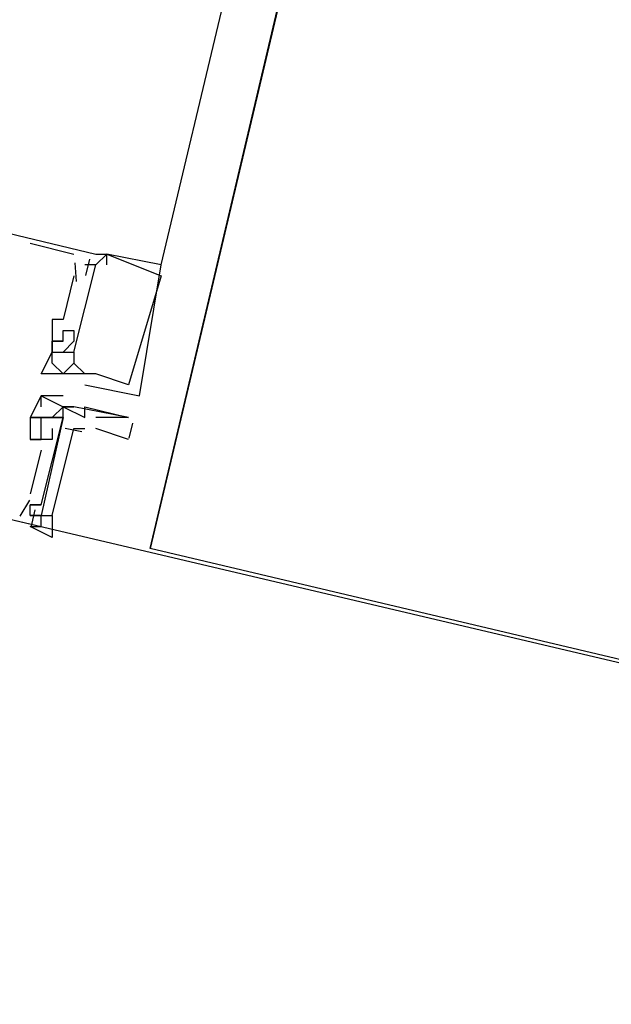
# Model space of a CAD drawing. Header units: feet. Extents: x -79 to 198, y -22 to 181.
# Tile 117 of 256: x 114.4 to 115.124, y 59.74 to 60.944. Entities that reach past the tile are written whole.
import ezdxf

# ---------------------------------------------------------------- set-up
doc = ezdxf.new("R2010")
doc.units = ezdxf.units.FT
doc.layers.add('A-LINEA', color=7, linetype='CONTINUOUS')
doc.layers.add('A-MURO-CONCRETO', color=8, linetype='CONTINUOUS')

msp = doc.modelspace()

# ---------------------------------------------------------------- linework, layer by layer
at = {"layer": 'A-LINEA'}
for p, q in [((121.84, 91.1111), (114.56, 60.2978)), ((114.5733, 60.6444), (116.24, 67.6578)), ((114.4133, 60.6711), (114.4667, 60.6578)), ((114.4133, 60.6711), (114.4133, 60.6711)), ((114.4133, 60.6711), (114.4667, 60.6578)), ((114.4133, 60.6711), (114.4133, 60.6711)), ((114.4133, 60.6711), (114.4667, 60.6578)), ((114.4133, 60.6711), (114.4133, 60.6711)), ((114.4667, 60.6578), (114.4667, 60.6578)), ((114.4667, 60.6578), (114.4667, 60.6578)), ((114.4667, 60.6578), (114.4667, 60.6578)), ((114.4933, 60.6578), (114.4933, 60.6578)), ((114.4933, 60.6578), (114.4933, 60.6578)), ((114.4933, 60.6578), (114.4933, 60.6578)), ((114.4933, 60.6578), (114.4933, 60.6578)), ((114.4933, 60.6578), (114.4933, 60.6578)), ((114.4933, 60.6578), (114.4933, 60.6578)), ((114.5067, 60.6578), (114.5067, 60.6578)), ((114.5067, 60.6578), (114.5067, 60.6578)), ((114.5067, 60.6578), (114.5067, 60.6578)), ((114.5067, 60.6578), (114.5067, 60.6578)), ((114.5067, 60.6578), (114.5067, 60.6578)), ((114.5067, 60.6578), (114.5067, 60.6578)), ((114.5067, 60.6578), (114.5067, 60.6578)), ((114.5067, 60.6578), (114.5067, 60.6578)), ((114.5067, 60.6578), (114.5067, 60.6578)), ((114.4679, 60.6469), (114.4695, 60.6242)), ((114.4679, 60.6469), (114.4695, 60.6242)), ((114.4679, 60.6469), (114.4695, 60.6242)), ((114.48, 60.6444), (114.48, 60.6444)), ((114.48, 60.6444), (114.48, 60.6444)), ((114.48, 60.6444), (114.48, 60.6444)), ((114.4857, 60.6517), (114.4809, 60.6317)), ((114.4857, 60.6517), (114.4809, 60.6317)), ((114.4857, 60.6517), (114.4809, 60.6317)), ((114.4933, 60.6444), (114.4933, 60.6444)), ((114.4933, 60.6444), (114.4933, 60.6444)), ((114.4933, 60.6444), (114.4933, 60.6444)), ((114.4933, 60.6444), (114.4933, 60.6444)), ((114.4933, 60.6444), (114.4933, 60.6444)), ((114.4933, 60.6444), (114.4933, 60.6444)), ((114.5067, 60.6444), (114.5067, 60.6444)), ((114.5067, 60.6444), (114.5067, 60.6444)), ((114.5067, 60.6444), (114.5067, 60.6444)), ((114.5733, 60.6444), (114.5733, 60.6444)), ((114.5733, 60.6444), (114.5733, 60.6444)), ((114.5733, 60.6444), (114.5733, 60.6444)), ((114.4667, 60.6311), (114.4667, 60.6311)), ((114.4667, 60.6311), (114.4667, 60.6311)), ((114.4667, 60.6311), (114.4667, 60.6311)), ((114.5733, 60.6311), (114.5733, 60.6311)), ((114.5733, 60.6311), (114.5733, 60.6311)), ((114.5733, 60.6311), (114.5733, 60.6311)), ((114.44, 60.5778), (114.44, 60.5778)), ((114.44, 60.5778), (114.44, 60.5778)), ((114.44, 60.5778), (114.44, 60.5778)), ((114.4533, 60.5778), (114.4533, 60.5778)), ((114.4533, 60.5778), (114.4533, 60.5778)), ((114.4533, 60.5778), (114.4533, 60.5778)), ((114.4533, 60.5644), (114.4533, 60.5644)), ((114.4533, 60.5644), (114.4533, 60.5644)), ((114.4533, 60.5644), (114.4533, 60.5644)), ((114.4667, 60.5644), (114.4667, 60.5644)), ((114.4667, 60.5644), (114.4667, 60.5644)), ((114.4667, 60.5644), (114.4667, 60.5644)), ((114.44, 60.5511), (114.44, 60.5511)), ((114.44, 60.5511), (114.44, 60.5511)), ((114.44, 60.5511), (114.44, 60.5511)), ((114.44, 60.5511), (114.44, 60.5511)), ((114.44, 60.5511), (114.44, 60.5511)), ((114.44, 60.5511), (114.44, 60.5511)), ((114.4533, 60.5511), (114.4533, 60.5511)), ((114.4533, 60.5511), (114.4533, 60.5511)), ((114.4533, 60.5511), (114.4533, 60.5511)), ((114.4533, 60.5511), (114.4533, 60.5511)), ((114.4533, 60.5511), (114.4533, 60.5511)), ((114.4533, 60.5511), (114.4533, 60.5511)), ((114.4667, 60.5511), (114.4667, 60.5511)), ((114.4667, 60.5511), (114.4667, 60.5511)), ((114.4667, 60.5511), (114.4667, 60.5511)), ((114.44, 60.5378), (114.44, 60.5378)), ((114.44, 60.5378), (114.44, 60.5378)), ((114.44, 60.5378), (114.44, 60.5378)), ((114.44, 60.5378), (114.44, 60.5378)), ((114.44, 60.5378), (114.44, 60.5378)), ((114.44, 60.5378), (114.44, 60.5378)), ((114.44, 60.5378), (114.44, 60.5378)), ((114.44, 60.5378), (114.44, 60.5378)), ((114.44, 60.5378), (114.44, 60.5378)), ((114.4533, 60.5378), (114.4533, 60.5378)), ((114.4533, 60.5378), (114.4533, 60.5378)), ((114.4533, 60.5378), (114.4533, 60.5378)), ((114.4533, 60.5378), (114.4533, 60.5378)), ((114.4533, 60.5378), (114.4533, 60.5378)), ((114.4533, 60.5378), (114.4533, 60.5378)), ((114.4533, 60.5378), (114.4533, 60.5378)), ((114.4533, 60.5378), (114.4533, 60.5378)), ((114.4533, 60.5378), (114.4533, 60.5378)), ((114.4667, 60.5378), (114.4667, 60.5378)), ((114.4667, 60.5378), (114.4667, 60.5378)), ((114.4667, 60.5378), (114.4667, 60.5378)), ((114.4667, 60.5378), (114.4667, 60.5378)), ((114.4667, 60.5378), (114.4667, 60.5378)), ((114.4667, 60.5378), (114.4667, 60.5378)), ((114.4667, 60.5378), (114.4667, 60.5378)), ((114.4667, 60.5378), (114.4667, 60.5378)), ((114.4667, 60.5378), (114.4667, 60.5378)), ((114.4667, 60.5378), (114.4667, 60.5378)), ((114.4667, 60.5378), (114.4667, 60.5378)), ((114.4667, 60.5378), (114.4667, 60.5378)), ((114.44, 60.5244), (114.44, 60.5244)), ((114.44, 60.5244), (114.44, 60.5244)), ((114.44, 60.5244), (114.44, 60.5244)), ((114.4667, 60.5244), (114.4667, 60.5244)), ((114.4667, 60.5244), (114.4667, 60.5244)), ((114.4667, 60.5244), (114.4667, 60.5244)), ((114.4667, 60.5244), (114.4667, 60.5244)), ((114.4667, 60.5244), (114.4667, 60.5244)), ((114.4667, 60.5244), (114.4667, 60.5244)), ((114.4267, 60.5111), (114.4267, 60.5111)), ((114.4267, 60.5111), (114.4267, 60.5111)), ((114.4267, 60.5111), (114.4267, 60.5111)), ((114.44, 60.5111), (114.44, 60.5111)), ((114.44, 60.5111), (114.44, 60.5111)), ((114.44, 60.5111), (114.44, 60.5111)), ((114.4533, 60.5111), (114.4533, 60.5111)), ((114.4533, 60.5111), (114.4533, 60.5111)), ((114.4533, 60.5111), (114.4533, 60.5111)), ((114.4667, 60.5111), (114.4667, 60.5111)), ((114.4667, 60.5111), (114.4667, 60.5111)), ((114.4667, 60.5111), (114.4667, 60.5111)), ((114.48, 60.5111), (114.48, 60.5111)), ((114.48, 60.5111), (114.48, 60.5111)), ((114.48, 60.5111), (114.48, 60.5111)), ((114.48, 60.5111), (114.48, 60.5111)), ((114.48, 60.5111), (114.48, 60.5111)), ((114.48, 60.5111), (114.48, 60.5111)), ((114.48, 60.5111), (114.48, 60.5111)), ((114.48, 60.5111), (114.48, 60.5111)), ((114.48, 60.5111), (114.48, 60.5111)), ((114.4933, 60.5111), (114.4933, 60.5111)), ((114.4933, 60.5111), (114.4933, 60.5111)), ((114.4933, 60.5111), (114.4933, 60.5111)), ((114.4933, 60.5111), (114.4933, 60.5111)), ((114.4933, 60.5111), (114.4933, 60.5111)), ((114.4933, 60.5111), (114.4933, 60.5111)), ((114.48, 60.4978), (114.48, 60.4978)), ((114.48, 60.4978), (114.48, 60.4978)), ((114.48, 60.4978), (114.48, 60.4978)), ((114.5333, 60.4978), (114.5333, 60.4978)), ((114.5333, 60.4978), (114.5333, 60.4978)), ((114.5333, 60.4978), (114.5333, 60.4978)), ((114.4267, 60.4844), (114.4267, 60.4844)), ((114.4267, 60.4844), (114.4267, 60.4844)), ((114.44, 60.4844), (114.44, 60.4844)), ((114.4533, 60.4844), (114.4533, 60.4844)), ((114.5467, 60.4844), (114.5467, 60.4844)), ((114.5467, 60.4844), (114.5467, 60.4844)), ((114.5467, 60.4844), (114.5467, 60.4844)), ((114.4267, 60.4711), (114.4267, 60.4711)), ((114.4533, 60.4711), (114.48, 60.4578)), ((114.4533, 60.4711), (114.4533, 60.4711)), ((114.4533, 60.4711), (114.4533, 60.4711)), ((114.4533, 60.4711), (114.4533, 60.4711)), ((114.4533, 60.4711), (114.4533, 60.4711)), ((114.4533, 60.4711), (114.4533, 60.4711)), ((114.4667, 60.4711), (114.4667, 60.4711)), ((114.4667, 60.4711), (114.4667, 60.4711)), ((114.48, 60.4711), (114.48, 60.4711)), ((114.4133, 60.4578), (114.4133, 60.4578)), ((114.4133, 60.4578), (114.4133, 60.4578)), ((114.4133, 60.4578), (114.4133, 60.4578)), ((114.4133, 60.4578), (114.4133, 60.4578)), ((114.4267, 60.4578), (114.4267, 60.4578)), ((114.4267, 60.4578), (114.4267, 60.4578)), ((114.4267, 60.4578), (114.4267, 60.4578)), ((114.4267, 60.4578), (114.4267, 60.4578)), ((114.4267, 60.4578), (114.4267, 60.4578)), ((114.44, 60.4578), (114.44, 60.4578)), ((114.44, 60.4578), (114.44, 60.4578)), ((114.44, 60.4578), (114.44, 60.4578)), ((114.44, 60.4578), (114.44, 60.4578)), ((114.44, 60.4578), (114.44, 60.4578)), ((114.44, 60.4578), (114.44, 60.4578)), ((114.4533, 60.4578), (114.4533, 60.4578)), ((114.4533, 60.4578), (114.4533, 60.4578)), ((114.4533, 60.4578), (114.4533, 60.4578)), ((114.4533, 60.4578), (114.4533, 60.4578)), ((114.48, 60.4578), (114.48, 60.4578)), ((114.5333, 60.4578), (114.5333, 60.4578)), ((114.5383, 60.451), (114.534, 60.4327)), ((114.4267, 60.4444), (114.4267, 60.4444)), ((114.4267, 60.4444), (114.4267, 60.4444)), ((114.4267, 60.4444), (114.4267, 60.4444)), ((114.44, 60.4444), (114.44, 60.4444)), ((114.44, 60.4444), (114.44, 60.4444)), ((114.44, 60.4444), (114.44, 60.4444)), ((114.4762, 60.4403), (114.4559, 60.4442)), ((114.4762, 60.4403), (114.4559, 60.4442)), ((114.4762, 60.4403), (114.4559, 60.4442)), ((114.5333, 60.4311), (114.4933, 60.4444)), ((114.4267, 60.4311), (114.4133, 60.4311)), ((114.4133, 60.4311), (114.4133, 60.4311)), ((114.4133, 60.4311), (114.4133, 60.4311)), ((114.4267, 60.4311), (114.4133, 60.4311)), ((114.4133, 60.4311), (114.4133, 60.4311)), ((114.4133, 60.4311), (114.4133, 60.4311)), ((114.4267, 60.4311), (114.4133, 60.4311)), ((114.4133, 60.4311), (114.4133, 60.4311)), ((114.4133, 60.4311), (114.4133, 60.4311)), ((114.4267, 60.4311), (114.4267, 60.4311)), ((114.4267, 60.4311), (114.4267, 60.4311)), ((114.4267, 60.4311), (114.4267, 60.4311)), ((114.4267, 60.4311), (114.4267, 60.4311)), ((114.4267, 60.4311), (114.4267, 60.4311)), ((114.4267, 60.4311), (114.4267, 60.4311)), ((114.44, 60.4311), (114.44, 60.4311)), ((114.44, 60.4311), (114.44, 60.4311)), ((114.44, 60.4311), (114.44, 60.4311)), ((114.44, 60.4311), (114.44, 60.4311)), ((114.44, 60.4311), (114.44, 60.4311)), ((114.44, 60.4311), (114.44, 60.4311)), ((114.4267, 60.4178), (114.4133, 60.3644)), ((114.4267, 60.4178), (114.4133, 60.3644)), ((114.4267, 60.4178), (114.4133, 60.3644)), ((114.4267, 60.4178), (114.4267, 60.4178)), ((114.4267, 60.4178), (114.4267, 60.4178)), ((114.4267, 60.4178), (114.4267, 60.4178)), ((114.4133, 60.3644), (114.4133, 60.3644)), ((114.4133, 60.3644), (114.4133, 60.3644)), ((114.4133, 60.3644), (114.4133, 60.3644)), ((114.4121, 60.3568), (114.4006, 60.3373)), ((114.4121, 60.3568), (114.4006, 60.3373)), ((114.4121, 60.3568), (114.4006, 60.3373)), ((114.4133, 60.3511), (114.4133, 60.3511)), ((114.4133, 60.3511), (114.4133, 60.3511)), ((114.4133, 60.3511), (114.4133, 60.3511)), ((114.419, 60.3451), (114.4143, 60.325)), ((114.419, 60.3451), (114.4143, 60.325)), ((114.419, 60.3451), (114.4143, 60.325)), ((114.4267, 60.3511), (114.4267, 60.3511)), ((114.4267, 60.3511), (114.4267, 60.3511)), ((114.4267, 60.3511), (114.4267, 60.3511)), ((114.4133, 60.3378), (114.4133, 60.3378)), ((114.4133, 60.3378), (114.4133, 60.3378)), ((114.4133, 60.3378), (114.4133, 60.3378)), ((114.4133, 60.3378), (114.4133, 60.3378)), ((114.4133, 60.3378), (114.4133, 60.3378)), ((114.4133, 60.3378), (114.4133, 60.3378)), ((114.4267, 60.3378), (114.4267, 60.3378)), ((114.4267, 60.3378), (114.4267, 60.3378)), ((114.4267, 60.3378), (114.4267, 60.3378)), ((114.4267, 60.3244), (114.4267, 60.3244)), ((114.4267, 60.3244), (114.4267, 60.3244)), ((114.4267, 60.3244), (114.4267, 60.3244))]:
    msp.add_line(p, q, dxfattribs=at)
for points in [[(119.2267, 38.2711), (123.76, 57.4311), (117, 59.0311), (117.1467, 59.6844), (114.56, 60.2978), (115.0667, 62.4444), (118.2, 75.6978), (129.9467, 72.9244)], [(113.8133, 60.6711), (113.8, 60.6578), (113.7867, 60.6711), (113.8267, 60.8178), (114.4933, 60.6578), (114.5067, 60.6578)], [(113.8133, 60.6711), (113.8, 60.6578), (113.7867, 60.6711), (113.8267, 60.8178), (114.4933, 60.6578), (114.5067, 60.6578)], [(113.8133, 60.6711), (113.8, 60.6578), (113.7867, 60.6711), (113.8267, 60.8178), (114.4933, 60.6578), (114.5067, 60.6578)], [(114.5067, 60.6444), (114.5067, 60.6578), (114.5733, 60.6311), (114.5733, 60.6311), (114.5333, 60.4978), (114.5333, 60.4978), (114.4933, 60.5111), (114.4933, 60.5111), (114.48, 60.5111), (114.48, 60.5111), (114.4667, 60.5244)], [(114.5067, 60.6444), (114.5067, 60.6578), (114.5733, 60.6311), (114.5733, 60.6311), (114.5333, 60.4978), (114.5333, 60.4978), (114.4933, 60.5111), (114.4933, 60.5111), (114.48, 60.5111), (114.48, 60.5111), (114.4667, 60.5244)], [(114.5067, 60.6444), (114.5067, 60.6578), (114.5733, 60.6311), (114.5733, 60.6311), (114.5333, 60.4978), (114.5333, 60.4978), (114.4933, 60.5111), (114.4933, 60.5111), (114.48, 60.5111), (114.48, 60.5111), (114.4667, 60.5244)], [(114.48, 60.4978), (114.5467, 60.4844), (114.5733, 60.6444), (114.5733, 60.6444), (114.5067, 60.6578), (114.4933, 60.6444)], [(114.48, 60.4978), (114.5467, 60.4844), (114.5733, 60.6444), (114.5733, 60.6444), (114.5067, 60.6578), (114.4933, 60.6444)], [(114.48, 60.4978), (114.5467, 60.4844), (114.5733, 60.6444), (114.5733, 60.6444), (114.5067, 60.6578), (114.4933, 60.6444)], [(113.7733, 60.6444), (113.7467, 60.4844), (114.4267, 60.3244), (114.4267, 60.3378)], [(113.7733, 60.6444), (113.7467, 60.4844), (114.4267, 60.3244), (114.4267, 60.3378)], [(113.7733, 60.6444), (113.7467, 60.4844), (114.4267, 60.3244), (114.4267, 60.3378)], [(114.4533, 60.5378), (114.4533, 60.5378), (114.4667, 60.5378), (114.4933, 60.6444), (114.48, 60.6444)], [(114.4533, 60.5378), (114.4533, 60.5378), (114.4667, 60.5378), (114.4933, 60.6444), (114.48, 60.6444)], [(114.4533, 60.5378), (114.4533, 60.5378), (114.4667, 60.5378), (114.4933, 60.6444), (114.48, 60.6444)], [(114.4667, 60.6311), (114.4533, 60.5778), (114.44, 60.5778), (114.44, 60.5378), (114.44, 60.5511), (114.4533, 60.5511), (114.44, 60.5511)], [(114.4667, 60.6311), (114.4533, 60.5778), (114.44, 60.5778), (114.44, 60.5378), (114.44, 60.5511), (114.4533, 60.5511), (114.44, 60.5511)], [(114.4667, 60.6311), (114.4533, 60.5778), (114.44, 60.5778), (114.44, 60.5378), (114.44, 60.5511), (114.4533, 60.5511), (114.44, 60.5511)], [(114.4533, 60.5511), (114.4533, 60.5644), (114.4667, 60.5644), (114.4667, 60.5511), (114.4533, 60.5378), (114.4667, 60.5378)], [(114.4533, 60.5511), (114.4533, 60.5644), (114.4667, 60.5644), (114.4667, 60.5511), (114.4533, 60.5378), (114.4667, 60.5378)], [(114.4533, 60.5511), (114.4533, 60.5644), (114.4667, 60.5644), (114.4667, 60.5511), (114.4533, 60.5378), (114.4667, 60.5378)], [(114.48, 60.5111), (114.4667, 60.5111), (114.44, 60.5111), (114.4267, 60.5111), (114.44, 60.5378), (114.44, 60.5378), (114.44, 60.5378), (114.44, 60.5378), (114.4533, 60.5378), (114.4533, 60.5378)], [(114.48, 60.5111), (114.4667, 60.5111), (114.44, 60.5111), (114.4267, 60.5111), (114.44, 60.5378), (114.44, 60.5378), (114.44, 60.5378), (114.44, 60.5378), (114.4533, 60.5378), (114.4533, 60.5378)], [(114.48, 60.5111), (114.4667, 60.5111), (114.44, 60.5111), (114.4267, 60.5111), (114.44, 60.5378), (114.44, 60.5378), (114.44, 60.5378), (114.44, 60.5378), (114.4533, 60.5378), (114.4533, 60.5378)], [(114.4667, 60.5378), (114.4667, 60.5244), (114.4667, 60.5244), (114.4533, 60.5111), (114.44, 60.5244), (114.44, 60.5378), (114.4667, 60.5378)], [(114.4667, 60.5378), (114.4667, 60.5244), (114.4667, 60.5244), (114.4533, 60.5111), (114.44, 60.5244), (114.44, 60.5378), (114.4667, 60.5378)], [(114.4667, 60.5378), (114.4667, 60.5244), (114.4667, 60.5244), (114.4533, 60.5111), (114.44, 60.5244), (114.44, 60.5378), (114.4667, 60.5378)], [(117.1467, 59.6844), (116.8, 58.2178), (113.4, 59.0311), (113.7467, 60.4844), (117.1467, 59.6844)], [(114.4533, 60.4844), (114.44, 60.4844), (114.4267, 60.4844), (114.4133, 60.4578), (114.4267, 60.4578), (114.4267, 60.4578), (114.4267, 60.4578), (114.4267, 60.4578), (114.44, 60.4578), (114.44, 60.4578), (114.4533, 60.4578), (114.4533, 60.4711), (114.4533, 60.4711)], [(114.4267, 60.4711), (114.4267, 60.4844), (114.4533, 60.4711), (114.44, 60.4578), (114.4267, 60.4578)], [(114.48, 60.4578), (114.48, 60.4711), (114.48, 60.4711), (114.48, 60.4711), (114.5333, 60.4578), (114.5333, 60.4578), (114.4667, 60.4711), (114.4533, 60.4711), (114.4667, 60.4711)], [(114.4133, 60.3511), (114.4267, 60.3511), (114.4533, 60.4578), (114.44, 60.4578)], [(114.4267, 60.4311), (114.4267, 60.4311), (114.4133, 60.4311), (114.4267, 60.4311), (114.4267, 60.4444), (114.4267, 60.4578), (114.4133, 60.4578), (114.4133, 60.4311)], [(114.4133, 60.3511), (114.4267, 60.3511), (114.4533, 60.4578), (114.44, 60.4578)], [(114.4267, 60.4311), (114.4267, 60.4311), (114.4133, 60.4311), (114.4267, 60.4311), (114.4267, 60.4444), (114.4267, 60.4578), (114.4133, 60.4578), (114.4133, 60.4311)], [(114.4133, 60.3511), (114.4267, 60.3511), (114.4533, 60.4578), (114.44, 60.4578)], [(114.4267, 60.4311), (114.4267, 60.4311), (114.4133, 60.4311), (114.4267, 60.4311), (114.4267, 60.4444), (114.4267, 60.4578), (114.4133, 60.4578), (114.4133, 60.4311)], [(114.4533, 60.4578), (114.4267, 60.3378), (114.44, 60.3378), (114.4667, 60.4444), (114.48, 60.4444)], [(114.4533, 60.4578), (114.4267, 60.3378), (114.44, 60.3378), (114.4667, 60.4444), (114.48, 60.4444)], [(114.4533, 60.4578), (114.4267, 60.3378), (114.44, 60.3378), (114.4667, 60.4444), (114.48, 60.4444)], [(114.5333, 60.4578), (114.4933, 60.4578), (114.4933, 60.4578)], [(114.44, 60.4444), (114.44, 60.4311), (114.4267, 60.4311)], [(114.44, 60.4444), (114.44, 60.4311), (114.4267, 60.4311)], [(114.44, 60.4444), (114.44, 60.4311), (114.4267, 60.4311)], [(114.4133, 60.3378), (114.4267, 60.3378), (114.44, 60.3378), (114.44, 60.3111), (114.4133, 60.3244), (114.4267, 60.3244), (114.4267, 60.3378), (114.4133, 60.3378), (114.4133, 60.3511), (114.4267, 60.3511), (114.4133, 60.3511)]]:
    msp.add_lwpolyline(points, dxfattribs=at)
at = {"layer": 'A-MURO-CONCRETO'}
msp.add_lwpolyline([(113.7467, 60.4844), (117.1467, 59.6844), (113.5467, 59.6844), (113.7467, 60.4844), (113.7467, 60.4844)], dxfattribs=at)

doc.saveas('drawing.dxf')
